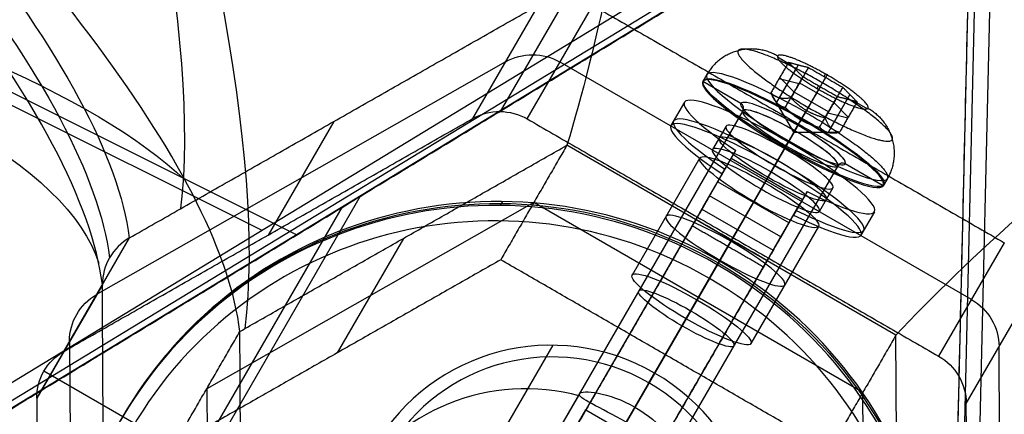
# Model space of a CAD drawing. Header units: millimetres. Extents: x -273 to 273, y -262 to 262.
# Tile 252 of 256: x 59 to 95, y 141 to 156. Entities that reach past the tile are written whole.
import ezdxf

# ---------------------------------------------------------------- set-up
doc = ezdxf.new("R2010")
doc.units = ezdxf.units.MM
doc.header["$MEASUREMENT"] = 0
doc.layers.add('Default', color=7, linetype='Continuous', true_color=0x000000)

# ---------------------------------------------------------------- blocks, each defined once
blk = doc.blocks.new('Block 03')
at = {"layer": 'Default', "color": 7, "true_color": 0xecf1ef}
for p, q in [((91.39, -54.779, 960.524), (93.919, -162.143, 984.686)), ((91.638, -54.77, 960.538), (94.167, -162.134, 984.7)), ((94.715, -162.139, 984.622), (92.186, -54.775, 960.46)), ((35.401, -87.104, 960.524), (70.965, -148.703, 978.76)), ((37.237, -89.54, 956.138), (71.615, -149.085, 973.766)), ((93.461, -162.408, 984.686), (1.745, -106.535, 960.524)), ((1.619, -106.737, 960.538), (93.334, -162.609, 984.7)), ((1.343, -107.223, 960.46), (93.059, -163.095, 984.622)), ((61.017, -143.79, 782.809), (61.113, -126.636, 785.201)), ((95.004, -126.447, 782.49), (94.908, -143.601, 780.098)), ((66.021, -142.065, 782.778), (66.098, -128.341, 784.691)), ((90.021, -128.208, 782.778), (89.944, -141.932, 780.864)), ((91.227, -130.297, 797.714), (91.15, -144.021, 795.8)), ((64.815, -139.975, 767.841), (60.083, -142.707, 767.841)), ((62.213, -145.861, 797.617), (59.821, -141.719, 768.001)), ((62.213, -145.872, 797.615), (59.821, -141.73, 767.999)), ((93.713, -141.53, 765.29), (96.104, -145.673, 794.906)), ((77.944, -148.86, 780.864), (66.021, -142.065, 782.778)), ((89.944, -141.932, 780.864), (77.944, -148.86, 780.864)), ((60.808, -143.428, 767.682), (63.2, -147.571, 797.298)), ((73.189, -147.551, 796.757), (70.776, -143.373, 766.885)), ((82.738, -143.307, 765.928), (85.206, -147.581, 765.131)), ((83.495, -144.618, 775.306), (82.738, -143.307, 765.928)), ((95.098, -147.394, 794.747), (92.706, -143.251, 765.131)), ((88.328, -147.988, 776.977), (85.86, -143.714, 777.774)), ((91.15, -144.021, 795.8), (79.15, -150.949, 795.8)), ((85.963, -148.893, 774.509), (83.495, -144.618, 775.306)), ((93.902, -145.322, 779.939), (78.902, -153.983, 779.939)), ((86.362, -149.584, 779.445), (83.894, -145.309, 780.242)), ((85.15, -147.485, 795.8), (83.894, -145.309, 780.242)), ((76.908, -153.994, 780.098), (62.004, -145.5, 782.49)), ((83.998, -150.488, 776.977), (81.53, -146.214, 777.774)), ((0.928, -181.381, 950.121), (68.027, -147.846, 978.028)), ((4.302, -180.169, 946.122), (69.308, -147.68, 973.158)), ((70.652, -151.818, 796.102), (68.26, -147.675, 766.486)), ((85.963, -148.893, 774.509), (85.206, -147.581, 765.131)), ((87.598, -151.724, 794.747), (86.362, -149.584, 779.445)), ((78.104, -156.065, 794.906), (75.713, -151.923, 765.29)), ((79.109, -156.323, 794.773), (76.719, -152.182, 765.173)), ((77.706, -151.911, 765.131), (80.098, -156.054, 794.747))]:
    blk.add_line(p, q, dxfattribs=at)
at = {"layer": 'Default', "color": 7, "true_color": 0xecf1ef, "extrusion": (-0.493603, 0.854946, 0.159446)}
blk.add_circle((0, 794.514, -43.735), 2.5, dxfattribs=at)
at = {"layer": 'Default', "color": 7, "true_color": 0xecf1ef, "extrusion": (0.079723, -0.138084, 0.987207)}
for centre, start, end in [((-17.321, -29.235, 782.514), 150, 210), ((8.66, -44.235, 782.514), 270, 330), ((8.66, -44.235, 797.514), 270, 330), ((-17.321, -29.235, 797.513), 150, 210), ((-8.66, -44.235, 782.514), 210, 270), ((-8.66, -44.235, 797.532), 210, 270)]:
    blk.add_arc(centre, 2, start, end, dxfattribs=at)
at = {"layer": 'Default', "color": 7, "true_color": 0xecf1ef, "extrusion": (-0.493603, 0.854946, 0.159446)}
for centre, start, end in [((0, 794.514, -41.235), 180, 0), ((0, 794.514, -41.235), 0, 180), ((0, 794.514, -46.235), 180, 360), ((0, 794.514, -46.235), 0, 180)]:
    blk.add_arc(centre, 2.5, start, end, dxfattribs=at)
at = {"layer": 'Default', "color": 7, "true_color": 0xecf1ef, "extrusion": (0.860486, -0.490405, -0.138084)}
for centre, radius, start, end in [((-291.069, 771.004, 18.617), 202.521, 10.52393, 55.89308), ((-291.069, 771.004, 18.84), 197.521, 10.5983, 55.84855)]:
    blk.add_arc(centre, radius, start, end, dxfattribs=at)
at = {"layer": 'Default', "color": 7, "true_color": 0xecf1ef, "extrusion": (0.00554, 0.990405, 0.138084)}
for centre, radius, start, end in [((134.437, 805.366, -34.237), 197.521, 133.3854, 177.53183), ((134.437, 805.366, -34.491), 202.521, 133.34087, 171.90453)]:
    blk.add_arc(centre, radius, start, end, dxfattribs=at)
at = {"layer": 'Default', "color": 7, "true_color": 0xecf1ef}
for points, degree in [([(93.919, -162.673, 979.642), (92.689, -110.454, 967.89), (91.459, -58.235, 956.138)], 2), ([(177.659, -107.362, 942.306), (135.789, -135.017, 960.974), (93.919, -162.673, 979.642)], 2), ([(4.704, -108.323, 956.138), (49.311, -135.498, 967.89), (93.919, -162.673, 979.642)], 2), ([(59.821, -141.719, 768.001), (59.869, -133.141, 769.197), (59.917, -124.564, 770.392)], 2), ([(93.808, -124.376, 767.682), (93.76, -132.953, 766.486), (93.713, -141.53, 765.29)], 2), ([(62.309, -128.707, 800.009), (62.261, -137.284, 798.813), (62.213, -145.861, 797.617)], 2), ([(67.304, -130.43, 799.627), (67.266, -137.292, 798.67), (67.227, -144.154, 797.714)], 2), ([(76.738, -146.771, 765.928), (70.776, -143.373, 766.885), (64.815, -139.975, 767.841)], 2), ([(64.815, -139.975, 767.841), (66.021, -142.065, 782.778), (67.227, -144.154, 797.714)], 2), ([(88.738, -139.842, 765.928), (82.738, -143.307, 765.928), (76.738, -146.771, 765.928)], 2), ([(91.15, -144.021, 795.8), (89.944, -141.932, 780.864), (88.738, -139.842, 765.928)], 2), ([(60.808, -143.428, 767.682), (68.26, -147.675, 766.486), (75.713, -151.923, 765.29)], 2), ([(77.706, -151.911, 765.131), (85.206, -147.581, 765.131), (92.706, -143.251, 765.131)], 2), ([(67.227, -144.154, 797.714), (73.189, -147.551, 796.757), (79.15, -150.949, 795.8)], 2), ([(62.213, -145.867, 797.616), (62.213, -145.865, 797.616), (62.213, -145.863, 797.617), (62.213, -145.861, 797.617)], 3), ([(79.15, -150.949, 795.8), (77.944, -148.86, 780.864), (76.738, -146.771, 765.928)], 2), ([(80.098, -156.054, 794.747), (87.598, -151.724, 794.747), (95.098, -147.394, 794.747)], 2), ([(95.103, -147.391, 794.747), (95.101, -147.392, 794.747), (95.1, -147.393, 794.747), (95.098, -147.394, 794.747)], 3), ([(63.2, -147.571, 797.298), (63.198, -147.57, 797.298), (63.197, -147.569, 797.299), (63.195, -147.568, 797.299)], 3), ([(63.2, -147.571, 797.298), (70.652, -151.818, 796.102), (78.104, -156.065, 794.906)], 2)]:
    blk.add_open_spline(points, degree=degree, dxfattribs=at)
for points, knots in [([(67.227, -144.154, 797.714), (66.897, -146.905, 811.443), (65.12, -150.43, 824.838), (58.917, -158.808, 850.555), (54.481, -163.67, 862.902), (43.268, -174.464, 886.067), (36.538, -180.355, 896.814), (21.241, -192.844, 916.422), (12.674, -199.442, 925.281), (3.407, -206.253, 933.118)], [709.935271, 709.935271, 709.935271, 709.935271, 752.393427, 752.393427, 794.836466, 794.836466, 837.156724, 837.156724, 879.495751, 879.495751, 879.495751, 879.495751]), ([(91.15, -144.021, 795.8), (93.689, -146.756, 809.301), (97.612, -150.248, 822.239), (107.916, -158.534, 846.637), (114.31, -163.338, 858.117), (129.181, -173.987, 879.196), (137.599, -179.792, 888.732), (155.955, -192.094, 905.647), (165.893, -198.59, 913.027), (176.362, -205.292, 919.285)], [709.935271, 709.935271, 709.935271, 709.935271, 752.393422, 752.393422, 794.836466, 794.836466, 837.156729, 837.156729, 879.495751, 879.495751, 879.495751, 879.495751]), ([(62.213, -145.867, 797.616), (61.843, -148.81, 812.202), (57.721, -156.603, 841.019), (39.073, -176.205, 887.685), (16.348, -194.663, 915.51), (0.084, -206.722, 929.272)], [-1314.671432, -1314.671432, -1314.671432, -1314.671432, -1267.48661, -1220.301788, -1149.524555, -1149.524555, -1149.524555, -1149.524555]), ([(63.195, -147.568, 797.299), (62.896, -147.395, 797.337), (62.645, -147.144, 797.386), (62.302, -146.551, 797.497), (62.211, -146.21, 797.558), (62.213, -145.867, 797.616)], [-7.355431, -7.355431, -7.355431, -7.355431, -6.289077, -6.289077, -5.222526, -5.222526, -5.222526, -5.222526]), ([(0.337, -207.274, 929.09), (16.62, -195.301, 915.297), (39.355, -176.978, 887.432), (57.987, -157.52, 840.779), (62.103, -149.777, 812.001), (62.473, -146.848, 797.441)], [0, 0, 0, 0, 70.213811, 117.023019, 163.815872, 163.815872, 163.815872, 163.815872]), ([(0.702, -207.793, 929.072), (17.053, -195.884, 915.282), (39.903, -177.642, 887.417), (58.663, -158.234, 840.715), (62.817, -150.498, 811.887), (63.195, -147.568, 797.299)], [-189.353565, -189.353565, -189.353565, -189.353565, -118.576337, -71.391507, -24.206688, -24.206688, -24.206688, -24.206688]), ([(89.607, -255.38, 919.285), (89.038, -242.963, 913.027), (88.382, -231.108, 905.647), (86.906, -209.06, 888.732), (86.087, -198.867, 879.196), (84.3, -180.664, 858.117), (83.338, -172.725, 846.637), (81.314, -159.658, 822.239), (80.25, -154.515, 809.301), (79.15, -150.949, 795.8)], [-879.495751, -879.495751, -879.495751, -879.495751, -837.156729, -837.156729, -794.836466, -794.836466, -752.393422, -752.393422, -709.935271, -709.935271, -709.935271, -709.935271])]:
    blk.add_open_spline(points, degree=3, knots=knots, dxfattribs=at)

msp = doc.modelspace()

# ---------------------------------------------------------------- linework, layer by layer
at = {"layer": 'Default', "color": 9, "true_color": 0xbfbfbf}
for p, q in [((86.83, 154.178, -576.052), (87.308, 153.902, -576.052)), ((86.799, 152.505, -575.836), (87.495, 153.712, -575.611)), ((86.901, 152.677, -577.075), (87.598, 153.883, -576.849)), ((84.254, 153.532, -576.531), (84.106, 153.276, -576.579)), ((86.894, 153.392, -576.337), (87.619, 153.204, -577.571)), ((87.437, 152.889, -575.097), (86.912, 153.423, -576.331)), ((88.582, 153.429, -577.462), (87.886, 152.222, -577.687)), ((88.529, 153.46, -577.462), (88.581, 153.549, -578.103)), ((85.492, 152.476, -576.579), (84.106, 153.276, -576.579)), ((87.635, 153.232, -577.566), (88.885, 152.51, -577.566)), ((88.383, 153.084, -574.994), (87.686, 151.877, -575.219)), ((88.278, 153.025, -574.353), (88.33, 153.115, -574.994)), ((87.43, 151.433, -576.568), (86.591, 152.867, -576.435)), ((88.686, 152.165, -575.098), (87.436, 152.887, -575.098)), ((89.373, 152.628, -575.615), (88.676, 151.421, -575.841)), ((89.47, 152.802, -576.845), (88.773, 151.595, -577.07)), ((83.439, 152.521, -576.738), (82.945, 151.666, -576.897)), ((89.412, 151.979, -576.331), (88.887, 152.513, -577.565)), ((89.63, 152.562, -576.052), (90.107, 152.286, -576.052)), ((85.566, 152.205, -576.61), (77.979, 139.064, -579.061)), ((87.43, 151.433, -576.568), (87.886, 152.222, -577.687)), ((87.43, 151.433, -576.568), (87.686, 151.877, -575.219)), ((87.572, 151.679, -578.75), (87.7, 151.9, -580.33)), ((87.848, 152.157, -580.282), (87.7, 151.9, -580.33)), ((88.67, 152.137, -575.103), (89.394, 151.948, -576.337)), ((84.955, 151.646, -576.738), (84.461, 150.791, -576.897)), ((87.458, 151.481, -578.585), (79.871, 138.34, -581.036)), ((87.43, 151.433, -576.568), (89.091, 151.423, -576.435)), ((87.139, 150.929, -574.636), (79.552, 137.788, -577.087)), ((87.083, 150.831, -578.959), (86.589, 149.976, -579.119)), ((87.222, 151.073, -580.687), (86.728, 150.218, -580.846)), ((87.089, 150.828, -578.959), (87.229, 151.069, -580.687)), ((87.242, 151.107, -572.779), (87.094, 150.851, -572.827)), ((87.094, 150.851, -572.827), (87.221, 151.072, -574.407)), ((84.815, 149.904, -573.237), (85.309, 150.759, -573.077)), ((85.145, 150.476, -571.057), (87.743, 148.976, -571.057)), ((89.03, 150.205, -576.61), (81.443, 137.064, -579.061)), ((84.108, 148.679, -561.343), (85.062, 150.331, -573.157)), ((85.66, 148.352, -561.263), (86.731, 150.206, -574.517)), ((86.724, 150.21, -574.517), (86.23, 149.355, -574.676)), ((86.596, 149.973, -579.119), (86.735, 150.214, -580.846)), ((90.688, 149.476, -576.579), (89.302, 150.276, -576.579)), ((84.338, 149.078, -567.33), (84.831, 149.932, -567.17)), ((90.836, 149.732, -576.531), (90.688, 149.476, -576.579)), ((84.652, 149.621, -571.217), (87.25, 148.121, -571.217)), ((88.852, 149.396, -576.738), (88.358, 148.541, -576.897)), ((86.953, 147.606, -561.263), (84.354, 149.106, -561.263)), ((85.167, 147.497, -561.422), (86.237, 149.351, -574.676)), ((87.907, 149.259, -573.077), (87.413, 148.404, -573.237)), ((76.735, 148.755, -564.638), (76.815, 148.893, -565.625)), ((84.269, 148.959, -560.719), (83.73, 148.024, -560.893)), ((84.082, 148.635, -561.351), (83.999, 148.49, -560.314)), ((86.706, 147.179, -561.343), (87.66, 148.831, -573.157)), ((75.44, 133.667, -543.676), (83.896, 148.313, -560.519)), ((84.073, 148.619, -560.165), (86.671, 147.119, -560.165)), ((87.43, 148.432, -567.17), (86.936, 147.578, -567.33)), ((90.367, 148.521, -576.738), (89.874, 147.666, -576.897)), ((76.916, 133.222, -543.321), (85.372, 147.869, -560.165)), ((76.563, 132.611, -544.03), (85.019, 147.257, -560.873)), ((86.328, 146.524, -560.893), (86.867, 147.459, -560.719)), ((86.68, 147.135, -561.351), (86.597, 146.99, -560.314)), ((78.039, 132.167, -543.676), (86.495, 146.813, -560.519)), ((80.517, 139.459, -566.645), (84.713, 146.726, -565.29)), ((84.346, 146.092, -563.889), (84.633, 146.588, -564.303)), ((84.346, 146.092, -563.889), (77.682, 134.55, -566.042)), ((76.815, 140.475, -566.802), (78.648, 143.651, -589.508)), ((82.144, 142.277, -589.925), (82.351, 142.635, -589.351)), ((80.889, 140.104, -590.33), (82.144, 142.277, -589.925)), ((79.607, 141.884, -578.535), (78.006, 139.111, -579.052)), ((79.492, 140.684, -552.452), (79.845, 141.295, -551.743)), ((79.845, 141.295, -551.743), (82.443, 139.795, -551.743)), ((81.633, 141.393, -580.466), (80.132, 138.792, -580.951))]:
    msp.add_line(p, q, dxfattribs=at)
at = {"layer": 'Default', "color": 9, "true_color": 0xbfbfbf, "extrusion": (0.493603, 0.854946, 0.159446)}
for centre, radius in [((0, -597.072, 80.666), 3.8), ((0, -597.072, 79.124), 2.25), ((0, -597.072, 72.739), 2)]:
    msp.add_circle(centre, radius, dxfattribs=at)
at = {"layer": 'Default', "color": 9, "true_color": 0xbfbfbf, "extrusion": (-0.079723, -0.138084, 0.987207)}
msp.add_circle((0, 61.124, -584.572), 16, dxfattribs=at)
at = {"layer": 'Default', "color": 9, "true_color": 0xbfbfbf, "extrusion": (0.493603, 0.854946, 0.159446)}
for centre, radius, start, end in [((0, -597.072, 80.924), 3.8, 270, 180), ((0, -597.072, 80.624), 3.8, 270, 90), ((0, -597.072, 79.624), 4, 112.0243, 67.9757), ((0, -597.072, 80.624), 2.2, 360, 90), ((0, -597.072, 80.624), 2.2, 270, 0), ((0, -597.072, 80.424), 2, 270, 0), ((0, -597.072, 78.825), 4, 112.0243, 67.9757), ((0, -597.072, 80.424), 2, 0, 180), ((0, -597.072, 80.424), 2, 84.5455, 331.2), ((0, -597.072, 80.624), 2.2, 182.5681, 299.2071), ((0, -597.072, 80.624), 3.8, 180, 270), ((0, -597.072, 78.624), 4, 112.0243, 67.9757), ((0, -597.072, 79.624), 2.25, 270, 90), ((0, -597.072, 80.624), 2.2, 90, 270), ((0, -597.072, 80.424), 2, 180, 270), ((0, -597.072, 78.624), 2.25, 270, 90), ((0, -597.072, 79.624), 2.25, 180, 270), ((0, -597.072, 80.624), 3.8, 90, 180), ((0, -597.072, 79.624), 2.25, 90, 180), ((0, -597.072, 78.624), 2.25, 180, 270), ((0, -597.072, 78.624), 2.25, 90, 180)]:
    msp.add_arc(centre, radius, start, end, dxfattribs=at)
at = {"layer": 'Default', "color": 9, "true_color": 0xbfbfbf, "extrusion": (-0.079723, -0.138084, 0.987207)}
for centre, radius, start, end in [((-2.2, 80.424, -597.072), 0.2, 0, 90), ((2.2, 80.424, -597.072), 0.2, 90, 180), ((0, 61.124, -584.072), 16, 360, 180), ((0, 61.124, -585.072), 16, 360, 180), ((0, 61.124, -583.572), 15.5, 0, 180), ((0, 61.124, -608.072), 7.5, 0, 180), ((0, 61.124, -608.572), 7, 0, 180), ((0, 61.124, -596.572), 7.5, 104.9662, 255.0338), ((0, 61.124, -608.572), 4.459, 360, 180)]:
    msp.add_arc(centre, radius, start, end, dxfattribs=at)
at = {"layer": 'Default', "color": 9, "true_color": 0xbfbfbf, "extrusion": (0.866025, -0.5, 8.88178e-16)}
msp.add_arc((174.947, -578.782), 0.2, 9.1748, 99.1748, dxfattribs=at)
at = {"layer": 'Default', "color": 9, "true_color": 0xbfbfbf, "extrusion": (0.866025, -0.5, 2.22045e-16)}
msp.add_arc((174.245, -574.439), 0.2, 279.1748, 9.1748, dxfattribs=at)
at = {"layer": 'Default', "color": 9, "true_color": 0xbfbfbf, "extrusion": (0.866025, -0.5, 5.34434e-14)}
msp.add_arc((169.333, -561.582, -1.5), 2, 9.1748, 45.1169, dxfattribs=at)
at = {"layer": 'Default', "color": 9, "true_color": 0xbfbfbf, "extrusion": (0.866025, -0.5, 0)}
for radius in [2, 1]:
    msp.add_arc((169.333, -561.582), radius, 9.1748, 45.1169, dxfattribs=at)
at = {"layer": 'Default', "color": 9, "true_color": 0xbfbfbf, "extrusion": (0.866025, -0.5, -3.07337e-13)}
msp.add_arc((169.333, -561.582, -1.5), 1, 9.1748, 45.1169, dxfattribs=at)
at = {"layer": 'Default', "color": 9, "true_color": 0xbfbfbf, "extrusion": (0.866025, -0.5, 1.87406e-13)}
msp.add_arc((169.333, -561.582, 1.5), 2, 9.1748, 45.1169, dxfattribs=at)
at = {"layer": 'Default', "color": 9, "true_color": 0xbfbfbf, "extrusion": (0.866025, -0.5, -2.04559e-13)}
msp.add_arc((169.333, -561.582, 1.5), 1, 9.1748, 45.1169, dxfattribs=at)
at = {"layer": 'Default', "color": 9, "true_color": 0xbfbfbf}
for points, weights in [([(86.837, 154.207, -576.228), (85.192, 155.157, -576.228), (84.254, 153.532, -576.531)], [1, 0.707106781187, 1]), ([(88.634, 153.519, -578.104), (88.786, 153.781, -579.979), (87.848, 152.157, -580.282)], [1, 0.707106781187, 1]), ([(90.128, 152.307, -576.228), (90.28, 152.569, -578.104), (88.634, 153.519, -578.104)], [1, 0.707106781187, 1]), ([(88.331, 152.994, -574.352), (88.18, 152.732, -572.476), (87.242, 151.107, -572.779)], [1, 0.707106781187, 1]), ([(86.591, 152.867, -576.435), (86.751, 152.422, -575.851), (87.116, 152.333, -575.201)], [1, 1.15470053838, 1]), ([(87.316, 152.679, -577.669), (86.851, 152.595, -577.085), (86.591, 152.867, -576.435)], [1, 1.15470053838, 1]), ([(87.316, 152.679, -577.669), (87.596, 152.39, -577.687), (87.886, 152.222, -577.687)], [1, 1.07735026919, 1.07735026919]), ([(87.116, 152.333, -575.201), (87.639, 151.794, -575.234), (88.366, 151.612, -575.201)], [1, 1.15470053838, 1]), ([(90.128, 152.307, -576.228), (91.774, 151.357, -576.228), (90.836, 149.732, -576.531)], [1, 0.707106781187, 1]), ([(87.848, 152.157, -580.282), (91.139, 150.257, -580.282), (90.836, 149.732, -576.531)], [1, 0.707106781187, 1]), ([(87.886, 152.222, -577.687), (88.176, 152.055, -577.687), (88.566, 151.957, -577.669)], [1.07735026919, 1.07735026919, 1]), ([(89.091, 151.423, -576.435), (88.726, 151.512, -577.085), (88.566, 151.957, -577.669)], [1, 1.15470053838, 1]), ([(88.366, 151.612, -575.201), (88.626, 151.339, -575.851), (89.091, 151.423, -576.435)], [1, 1.15470053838, 1])]:
    msp.add_rational_spline(points, weights, degree=2, dxfattribs=at)
for points, weights, knots in [([(91.017, 151.159, -576.317), (90.758, 150.711, -573.115), (87.949, 152.333, -573.115), (85.141, 153.955, -573.115), (85.399, 154.403, -576.317), (85.658, 154.85, -579.519), (88.467, 153.229, -579.519), (91.276, 151.607, -579.519), (91.017, 151.159, -576.317)], [0.853553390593, 0.603553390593, 0.853553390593, 0.603553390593, 0.853553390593, 0.603553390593, 0.853553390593, 0.603553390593, 0.853553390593], [-3.141593, -3.141593, -3.141593, -1.570796, -1.570796, 0, 0, 1.570796, 1.570796, 3.141593, 3.141593, 3.141593]), ([(88.634, 153.519, -578.104), (86.989, 154.469, -578.104), (86.837, 154.207, -576.228), (86.686, 153.944, -574.352), (88.331, 152.994, -574.352), (89.977, 152.044, -574.352), (90.128, 152.307, -576.228)], [1, 0.707106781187, 1, 0.707106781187, 1, 0.707106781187, 1], [-8.953539, -8.953539, -8.953539, -5.969026, -5.969026, -2.984513, -2.984513, 0, 0, 0])]:
    msp.add_rational_spline(points, weights, degree=2, knots=knots, dxfattribs=at)
for points in [[(87.233, 153.978, -576.228), (86.912, 153.423, -576.331), (86.591, 152.867, -576.435)], [(87.758, 153.445, -574.994), (87.495, 153.712, -575.611), (87.233, 153.978, -576.228)], [(87.233, 153.978, -576.228), (87.595, 153.884, -576.845), (87.957, 153.79, -577.462)], [(87.957, 153.79, -577.462), (87.637, 153.234, -577.565), (87.316, 152.679, -577.669)], [(87.957, 153.79, -577.462), (88.582, 153.429, -577.462), (89.207, 153.068, -577.462)], [(87.116, 152.333, -575.201), (87.437, 152.889, -575.097), (87.758, 153.445, -574.994)], [(89.008, 152.723, -574.994), (88.383, 153.084, -574.994), (87.758, 153.445, -574.994)], [(89.207, 153.068, -577.462), (88.887, 152.513, -577.565), (88.566, 151.957, -577.669)], [(89.207, 153.068, -577.462), (89.47, 152.802, -576.845), (89.733, 152.535, -576.228)], [(88.366, 151.612, -575.201), (88.687, 152.167, -575.097), (89.008, 152.723, -574.994)], [(89.733, 152.535, -576.228), (89.37, 152.629, -575.611), (89.008, 152.723, -574.994)], [(89.733, 152.535, -576.228), (89.412, 151.979, -576.331), (89.091, 151.423, -576.435)], [(84.354, 149.106, -561.263), (84.831, 149.932, -567.17), (85.309, 150.759, -573.077)], [(84.815, 149.904, -573.237), (84.338, 149.078, -567.33), (83.861, 148.251, -561.422)], [(83.861, 148.251, -561.422), (84.108, 148.679, -561.343), (84.354, 149.106, -561.263)], [(87.907, 149.259, -573.077), (87.43, 148.432, -567.17), (86.953, 147.606, -561.263)], [(84.073, 148.619, -560.165), (79.845, 141.295, -551.743), (75.617, 133.972, -543.321)], [(83.72, 148.007, -560.873), (83.896, 148.313, -560.519), (84.073, 148.619, -560.165)], [(86.459, 146.751, -561.422), (86.936, 147.578, -567.33), (87.413, 148.404, -573.237)], [(83.72, 148.007, -560.873), (79.492, 140.684, -552.452), (75.264, 133.361, -544.03)], [(86.318, 146.507, -560.873), (85.019, 147.257, -560.873), (83.72, 148.007, -560.873)], [(83.861, 148.251, -561.422), (85.16, 147.501, -561.422), (86.459, 146.751, -561.422)], [(86.953, 147.606, -561.263), (86.706, 147.179, -561.343), (86.459, 146.751, -561.422)], [(86.671, 147.119, -560.165), (82.443, 139.795, -551.743), (78.215, 132.472, -543.321)], [(86.318, 146.507, -560.873), (86.495, 146.813, -560.519), (86.671, 147.119, -560.165)], [(77.862, 131.861, -544.03), (82.09, 139.184, -552.452), (86.318, 146.507, -560.873)]]:
    msp.add_open_spline(points, degree=2, dxfattribs=at)
for points, knots in [([(83.072, 139.884, -578.535), (83.028, 139.809, -577.995), (82.83, 139.906, -577.49), (82.208, 140.291, -576.745), (81.787, 140.567, -576.518), (80.841, 141.113, -576.518), (80.392, 141.34, -576.745), (79.747, 141.687, -577.49), (79.564, 141.809, -577.995), (79.607, 141.884, -578.535)], [0.6058712, 0.6058712, 0.6058712, 0.6058712, 0.7573229, 0.7573229, 0.9088068, 0.9088068, 1.0602907, 1.0602907, 1.2117424, 1.2117424, 1.2117424, 1.2117424]), ([(79.607, 141.884, -578.535), (79.651, 141.96, -579.075), (79.914, 141.976, -579.56), (80.676, 141.831, -580.259), (81.16, 141.666, -580.466), (82.106, 141.119, -580.466), (82.492, 140.783, -580.259), (82.998, 140.196, -579.56), (83.115, 139.96, -579.075), (83.072, 139.884, -578.535)], [0, 0, 0, 0, 0.1514517, 0.1514517, 0.3029356, 0.3029356, 0.4544195, 0.4544195, 0.6058712, 0.6058712, 0.6058712, 0.6058712])]:
    msp.add_open_spline(points, degree=3, knots=knots, dxfattribs=at)

# ---------------------------------------------------------------- block references
at = {"layer": 'Default', "color": 7, "true_color": 0xecf1ef, "extrusion": (0, 0, -1), "rotation": 180}
msp.add_blockref('Block 03', (0, 0, -200), dxfattribs=at)

doc.saveas('drawing.dxf')
